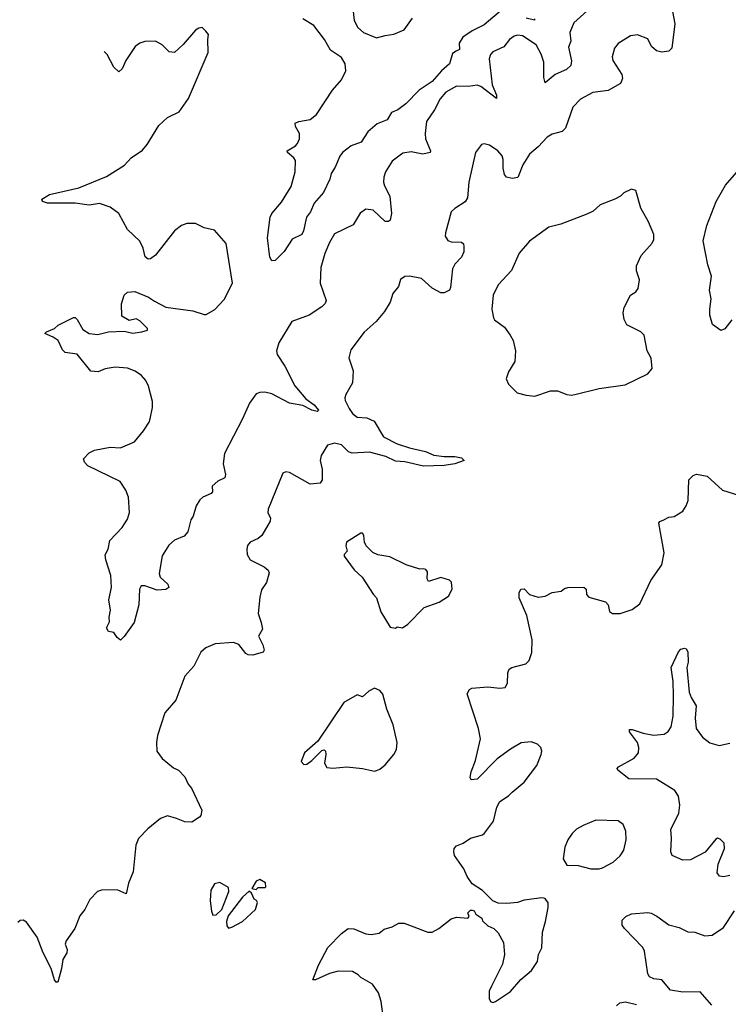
# Model space of a CAD drawing. Extents: x 1550320 to 1685906, y 509093 to 640511.
# Tile 110 of 256: x 1579116 to 1583187, y 572289 to 577949. Entities that reach past the tile are written whole.
import ezdxf

# ---------------------------------------------------------------- set-up
doc = ezdxf.new("R2010")
doc.units = 0

msp = doc.modelspace()

# ---------------------------------------------------------------- linework, layer by layer
at = {"layer": '0CON20XD'}
for points in [[(1581024, 578065), (1581036.9, 577945), (1581058.1, 577905), (1581090.8, 577875), (1581165.7, 577844.3), (1581215, 577859.2), (1581265, 577865.8), (1581325, 577891.2), (1581372.7, 577957.3)], [(1582865.6, 577995.6), (1582879.1, 577925), (1582862.9, 577785), (1582845, 577767.5), (1582805, 577761.9), (1582775, 577770.8), (1582746, 577795), (1582725, 577840), (1582665, 577861.4), (1582625, 577856.2), (1582555, 577812.5), (1582532.9, 577785), (1582519.2, 577735), (1582522.9, 577715), (1582575.6, 577635), (1582578.9, 577611.1), (1582567, 577583), (1582497.4, 577542.6), (1582408.7, 577531.3), (1582337.2, 577492.8), (1582293.6, 577446.4), (1582252.5, 577325), (1582233.4, 577306.6), (1582175, 577290.8), (1582145.7, 577274.3), (1582095, 577218.8), (1582044.1, 577175.9), (1582005.8, 577115), (1581977.3, 577042.7), (1581945, 577035.8), (1581913.3, 577043.3), (1581900.3, 577060.3), (1581894.4, 577095.6), (1581893.6, 577145), (1581887.4, 577167.4), (1581863.3, 577195), (1581815, 577228.1), (1581785, 577235.7), (1581768.8, 577231.2), (1581734.1, 577185.9), (1581695.5, 577015), (1581688.1, 576925), (1581675, 576902.5), (1581615.5, 576864.5), (1581595.6, 576844.4), (1581561.4, 576725), (1581560.8, 576705), (1581575, 576680), (1581595, 576671.9), (1581655, 576670), (1581665, 576660), (1581668.1, 576645), (1581666.7, 576615), (1581655, 576583.3), (1581615.6, 576544.4), (1581602.5, 576517.5), (1581590.7, 576409.3), (1581584.3, 576395), (1581555, 576378.5), (1581535, 576380), (1581485.8, 576405.8), (1581425, 576461.4), (1581355, 576475.8), (1581327.7, 576472.3), (1581303.3, 576455), (1581291.2, 576415), (1581260, 576375), (1581243.8, 576325), (1581211.7, 576271.7), (1581164, 576215), (1581095, 576153.8), (1581018.3, 576051.7), (1581006.7, 576005), (1581030.7, 575930.7), (1581027.3, 575862.7), (1580988.8, 575795), (1580983.8, 575775), (1580985, 575760), (1581008.8, 575715), (1581028.1, 575685), (1581055, 575664.5), (1581109.7, 575659.7), (1581151.7, 575641.7), (1581205, 575552.1), (1581285, 575511.2), (1581355, 575488.2), (1581447.8, 575467.8), (1581495, 575446), (1581555, 575437.5), (1581615, 575437.5), (1581655, 575430), (1581670, 575415), (1581615, 575396.7), (1581555, 575386.7), (1581435, 575382), (1581327.6, 575407.6), (1581275, 575412), (1581218.7, 575438.7), (1581125, 575462.7), (1581025, 575456.9), (1581005.5, 575465.5), (1580965, 575505.6), (1580924.2, 575515.8), (1580885, 575503.3), (1580848, 575445), (1580842.9, 575415), (1580854, 575365), (1580853.8, 575305), (1580842.5, 575285), (1580785, 575278.8), (1580665, 575346.2), (1580645, 575350), (1580627, 575343), (1580542.9, 575135), (1580541.4, 575115), (1580555.7, 575085), (1580555, 575067.5), (1580506.2, 574985), (1580485, 574966.2), (1580440, 574945), (1580424.1, 574925.9), (1580420, 574905), (1580423.3, 574875), (1580440, 574845), (1580520, 574805), (1580543.3, 574785), (1580549.3, 574769.3), (1580533.3, 574715), (1580505, 574672.5), (1580495, 574630), (1580485.7, 574535), (1580503.6, 574483.6), (1580510, 574445), (1580487.5, 574405), (1580512.9, 574355), (1580520, 574325), (1580515, 574313.3), (1580455, 574296.2), (1580428.3, 574298.3), (1580415, 574306.7), (1580375, 574358), (1580345, 574370), (1580237.9, 574362.1), (1580185, 574338), (1580155.9, 574314.1), (1580117, 574233), (1580064.3, 574175), (1580012.1, 574037.9), (1579949.2, 573965), (1579907.1, 573835), (1579900.8, 573795), (1579903.8, 573745), (1579935, 573703.3), (1579999.5, 573649.5), (1580027.5, 573635), (1580065, 573597.5), (1580083.8, 573555), (1580102.7, 573532.7), (1580161.2, 573405), (1580156.2, 573375), (1580148.8, 573365), (1580105, 573335.8), (1580065, 573338.5), (1580017.4, 573357.4), (1579965, 573373.1), (1579925, 573357.5), (1579851.7, 573298.3), (1579797.7, 573242.3), (1579783.3, 573205), (1579768.3, 573051.7), (1579740, 572985), (1579726.4, 572923.6), (1579675, 572946.7), (1579585, 572946.2), (1579562.5, 572937.5), (1579517.7, 572892.3), (1579490, 572835), (1579461.7, 572798.3), (1579432.5, 572725), (1579382.5, 572655), (1579377.5, 572635), (1579387.5, 572605), (1579386.7, 572585), (1579362.7, 572547.3), (1579355.8, 572495), (1579335, 572417.5), (1579325, 572417.5), (1579315, 572430), (1579295.8, 572495.8), (1579251.2, 572585), (1579216, 572675), (1579155, 572762.5), (1579135, 572772.5), (1579118.3, 572771.7), (1579105, 572760)], [(1582395, 578018), (1582299.1, 577930.9), (1582276.5, 577875), (1582281.8, 577825), (1582269.6, 577790.4), (1582286.8, 577713.2), (1582283.2, 577686.8), (1582256.9, 577663.1), (1582192.5, 577635), (1582135, 577586.7), (1582126.2, 577616.2), (1582126.7, 577705), (1582111.8, 577751.8), (1582083.1, 577805), (1582005, 577855.6), (1581975, 577861.1), (1581956.2, 577855), (1581930, 577835), (1581896.8, 577793.2), (1581834.6, 577765.4), (1581820.9, 577749.1), (1581813.8, 577725), (1581830.2, 577575), (1581855.3, 577515), (1581855, 577496.7), (1581765, 577564.6), (1581745, 577572.7), (1581694.5, 577565.5), (1581625, 577567.3), (1581565, 577533.6), (1581532.1, 577495), (1581499.3, 577430.7), (1581453.8, 577365), (1581444.5, 577295), (1581447.3, 577265), (1581475.7, 577195), (1581474.1, 577185.9), (1581432.8, 577177.2), (1581365, 577190), (1581317.4, 577182.6), (1581255, 577136.9), (1581216.5, 577075), (1581207.1, 577045), (1581206.1, 577016.1), (1581210.9, 576995), (1581241.5, 576935), (1581251.2, 576835), (1581245, 576796.2), (1581235, 576789.2), (1581215, 576790), (1581146.9, 576855), (1581105, 576860.5), (1581072.7, 576837.3), (1581030.8, 576769.2), (1580925, 576718.9), (1580895, 576669.2), (1580867.9, 576605), (1580846.5, 576525), (1580842.9, 576435), (1580877.1, 576335), (1580871.3, 576318.7), (1580851.4, 576298.6), (1580778.3, 576251.7), (1580680, 576215), (1580605, 576091.2), (1580591.1, 576045), (1580595.6, 576025), (1580638.5, 575958.5), (1580697.2, 575845), (1580760.3, 575770.3), (1580806.9, 575735), (1580832, 575705), (1580830, 575700), (1580825, 575696.2), (1580795, 575704.6), (1580742.3, 575732.3), (1580665, 575744.8), (1580565, 575798.4), (1580525, 575808.7), (1580495, 575806.2), (1580475, 575797.8), (1580436.7, 575745), (1580396.5, 575655), (1580292.5, 575455), (1580285.5, 575395.5), (1580298.6, 575335), (1580294.4, 575315.6), (1580255, 575296.4), (1580222, 575268), (1580222.5, 575235), (1580215.7, 575225), (1580168.6, 575205), (1580150.8, 575189.2), (1580130, 575155), (1580111.4, 575095), (1580099.2, 575075), (1580081.2, 575005), (1580060.5, 574979.5), (1580005, 574956.7), (1579971.7, 574928.3), (1579935, 574867.5), (1579916.2, 574765), (1579923.3, 574745), (1579966.2, 574705), (1579973.3, 574685), (1579955, 574672.9), (1579905, 574670.4), (1579835, 574695.4), (1579814, 574695), (1579804.5, 574675), (1579800.8, 574585), (1579774.2, 574485), (1579716, 574404)], [(1581895, 578014), (1581785, 577920.6), (1581715, 577885.3), (1581660.8, 577849.2), (1581641.5, 577815), (1581641.9, 577778.1), (1581622.5, 577767.5), (1581602.1, 577755), (1581584.7, 577695), (1581539.1, 577655), (1581486.4, 577593.6), (1581411.2, 577545), (1581334.4, 577465.6), (1581288.1, 577431.9), (1581252.5, 577415), (1581226.7, 577373.3), (1581169.8, 577350.2), (1581115, 577305.5), (1581076.9, 577245), (1581019.4, 577225), (1580971.1, 577185), (1580954.7, 577165.3), (1580928.1, 577101.9), (1580904.4, 577065), (1580897.1, 577032.9), (1580861.2, 576955), (1580806.7, 576895), (1580786.2, 576845), (1580763.8, 576815), (1580745.8, 576735), (1580736, 576715), (1580681.7, 576688.3), (1580635, 576616.7), (1580584.1, 576565.9), (1580563.8, 576563.8), (1580552.9, 576585), (1580538.8, 576695), (1580554.2, 576815), (1580564.2, 576835), (1580619.2, 576900.8), (1580675, 576990), (1580697.5, 577075), (1580699.7, 577139.7), (1580690, 577155), (1580653.8, 577185), (1580653.3, 577195), (1580700, 577225), (1580712.3, 577237.7), (1580723.8, 577265), (1580723.8, 577295), (1580700, 577335), (1580697.5, 577355), (1580720, 577365), (1580783.9, 577376.1), (1580820, 577405), (1580912.5, 577545), (1580965, 577603.8), (1580990, 577655), (1580985.6, 577695), (1580965, 577732), (1580902, 577775), (1580866.2, 577835), (1580805, 577916.7), (1580742.5, 577955)], [(1582074, 577955), (1582073, 577947), (1582025, 577957.3)], [(1579716, 574404), (1579695, 574382.5), (1579675, 574397.5), (1579656.2, 574426.2), (1579625, 574432.5), (1579613.6, 574453.6), (1579631.7, 574488.3), (1579630, 574515), (1579638, 574555), (1579627.5, 574615), (1579642.5, 574685), (1579639.2, 574755), (1579610, 574845), (1579606.4, 574873.6), (1579623.3, 574905), (1579633.8, 574955), (1579705, 575030), (1579735, 575077.5), (1579745.9, 575115.9), (1579740, 575205), (1579725.7, 575245.7), (1579693.8, 575295), (1579507.5, 575385), (1579487.5, 575405), (1579482.5, 575425), (1579515, 575460), (1579546.1, 575473.9), (1579635, 575492), (1579695, 575488), (1579775, 575522.5), (1579826.7, 575585), (1579860, 575635), (1579866, 575654), (1579879.5, 575720.5), (1579878.8, 575755), (1579855, 575842.5), (1579840.8, 575875), (1579815, 575904.2), (1579778.8, 575928.8), (1579735, 575945.5), (1579665, 575952.5), (1579607.1, 575942.9), (1579565.9, 575924.1), (1579525, 575928), (1579445, 576026.2), (1579376.4, 576036.4), (1579361.7, 576051.7), (1579336.7, 576105), (1579307.5, 576125), (1579260, 576145), (1579270, 576155), (1579315, 576173.3), (1579336.4, 576193.6), (1579425, 576237.5), (1579435, 576236.7), (1579445, 576226.7), (1579477.9, 576167.9), (1579515.7, 576145.7), (1579565, 576140), (1579625, 576154.2), (1579715, 576158), (1579765, 576147.5), (1579817.5, 576155), (1579850, 576165), (1579850, 576175), (1579805, 576218.8), (1579785, 576228.8), (1579745, 576220), (1579703.3, 576245), (1579700, 576315), (1579716.7, 576365), (1579735, 576383.3), (1579776.7, 576386.7), (1579855, 576353.8), (1579890.7, 576330.7), (1579955, 576297.1), (1580110, 576275), (1580175, 576253.8), (1580187.5, 576255), (1580236.8, 576283.2), (1580289.7, 576340.3), (1580338.6, 576435), (1580302.7, 576662.7), (1580235, 576738.6), (1580175, 576752.9), (1580125, 576776.9), (1580075, 576777.8), (1580045, 576765.6), (1580004.6, 576735.4), (1579895, 576596.2), (1579867.5, 576575), (1579853, 576573), (1579836.4, 576586.4), (1579825.8, 576635), (1579805, 576676.7), (1579735, 576743.3), (1579686, 576835), (1579635, 576871.4), (1579575, 576892.9), (1579515, 576884), (1579435, 576894.4), (1579275, 576894), (1579247.5, 576905), (1579243, 576917), (1579286.1, 576943.9), (1579455, 576981.9), (1579615, 577047.5), (1579717.3, 577112.7), (1579756.7, 577155), (1579820.9, 577199.1), (1579848.7, 577231.3), (1579915, 577341.2), (1579965, 577386.2), (1580031.2, 577418.8), (1580085, 577496.2), (1580199.4, 577760.6), (1580195.7, 577835), (1580200, 577865), (1580185, 577883.3), (1580163.6, 577903.6), (1580145, 577901.2), (1580125, 577889.2), (1580055, 577805.8), (1580005, 577760), (1579974.5, 577764.5), (1579933.8, 577805), (1579896.8, 577826.8), (1579835, 577824.6), (1579806, 577815), (1579778.9, 577795), (1579725.5, 577714.5), (1579705, 577666.7), (1579685, 577650), (1579655.8, 577675.8), (1579618.8, 577748.8), (1579601.9, 577766.6)], [(1583206.8, 576223.2), (1583167.7, 576172.3), (1583145, 576162.5), (1583096.4, 576196.4), (1583081.7, 576251.7), (1583080, 576285), (1583088.8, 576345), (1583079.2, 576395), (1583090, 576475), (1583069.7, 576539.7), (1583042.4, 576677.6), (1583064.3, 576765.7), (1583116.7, 576905), (1583171.2, 576998.8), (1583275, 577117.5)], [(1582075, 575786), (1582165, 575816.2), (1582205, 575816.2), (1582260, 575795), (1582285, 575790), (1582305, 575794.2), (1582445, 575830), (1582595, 575850), (1582725, 575913.1), (1582749.2, 575945), (1582743, 576003), (1582721.2, 576045), (1582703.3, 576135), (1582684.1, 576154.1), (1582604.3, 576194.3), (1582588, 576225), (1582582.5, 576265), (1582588.8, 576295), (1582624.2, 576365), (1582655, 576384), (1582669.2, 576405), (1582675.9, 576454.1), (1582658.8, 576505), (1582658.8, 576535), (1582685.9, 576594.1), (1582749.2, 576665), (1582758.6, 576685), (1582760, 576715), (1582727.9, 576787.9), (1582684, 576865), (1582655, 576967.5), (1582630, 576975), (1582586.4, 576953.6), (1582567.5, 576935), (1582535, 576917.5), (1582450, 576885), (1582410.7, 576849.3), (1582375, 576831.2), (1582225, 576773.8), (1582155, 576756.7), (1582045, 576676.2), (1581985, 576606.7), (1581942, 576508), (1581864.6, 576425.4), (1581836.4, 576365), (1581828.1, 576285), (1581838, 576235), (1581844.1, 576224.1), (1581901.2, 576181.2), (1581934, 576135), (1581950, 576105), (1581964, 576045), (1581960, 575985), (1581924, 575925), (1581911.2, 575885), (1581923.3, 575855), (1581973.3, 575805), (1582025, 575790), (1582075, 575786)], [(1581205.8, 572205.8), (1581192, 572305), (1581178, 572355), (1581142.5, 572405), (1581075, 572444.3), (1581059.6, 572459.6), (1581027.4, 572477.4), (1580945, 572479.4), (1580895, 572466.7), (1580815, 572430), (1580800.7, 572430.7), (1580833.3, 572515), (1580886.7, 572615), (1580964.1, 572695.9), (1581002.5, 572725), (1581035, 572723.8), (1581105, 572694), (1581135, 572690), (1581181.7, 572698.3), (1581209.3, 572720.7), (1581255, 572734), (1581294.2, 572755.8), (1581325, 572756), (1581460, 572705), (1581485, 572703.8), (1581524.1, 572725.9), (1581595, 572781.2), (1581625, 572790), (1581690, 572785), (1581697.5, 572795), (1581690, 572815), (1581705, 572830), (1581715, 572830), (1581726.4, 572826.4), (1581737, 572807), (1581770, 572785), (1581775, 572770), (1581805, 572740), (1581840, 572725), (1581865, 572700), (1581896.2, 572645), (1581902, 572575), (1581889.7, 572520.3), (1581827.1, 572392.9), (1581814, 572365), (1581813.6, 572323.6), (1581820, 572305), (1581835, 572300), (1581850, 572305), (1581935, 572363.8), (1581995, 572431.2), (1582055.8, 572484.2), (1582090, 572535), (1582096.7, 572575), (1582116, 572614), (1582119.2, 572705), (1582137.5, 572765), (1582152.9, 572845), (1582152.7, 572872.7), (1582135, 572896.7), (1582115, 572901.2), (1582015, 572888), (1581975, 572873.8), (1581915, 572868.8), (1581865, 572871.2), (1581835, 572883.3), (1581775, 572943.3), (1581715, 572982.5), (1581686.2, 573025), (1581667.3, 573067.3), (1581613.3, 573145), (1581610, 573165), (1581612.5, 573185), (1581625, 573200), (1581664.2, 573215.8), (1581705.7, 573244.3), (1581775, 573264), (1581787, 573273), (1581837.7, 573342.3), (1581857.7, 573422.3), (1581874, 573455), (1581925, 573488), (1581945, 573508), (1582015, 573566), (1582087.6, 573662.4), (1582112, 573725), (1582116, 573745), (1582110, 573765), (1582090, 573785), (1582055, 573798.1), (1581997, 573793), (1581935, 573756), (1581859.8, 573700.2), (1581745, 573584), (1581710.5, 573580.5), (1581703.8, 573593.8), (1581710, 573625), (1581735, 573690), (1581764, 573815), (1581751.2, 573875), (1581687.5, 574075), (1581700.7, 574099.3), (1581713.9, 574106.1), (1581805.9, 574114.1), (1581875, 574106.2), (1581905, 574110), (1581917.5, 574135), (1581920, 574195), (1581927.5, 574215), (1581944.2, 574225.8), (1582023.6, 574246.4), (1582042.5, 574265), (1582057.7, 574312.3), (1582059.2, 574385), (1582028.6, 574525), (1581986.2, 574625), (1581986, 574655), (1581994.3, 574675.7), (1582015, 574678), (1582045, 574646), (1582095, 574630), (1582135, 574636), (1582175, 574655.8), (1582225.8, 574664.2), (1582245, 574680), (1582265, 574686.2), (1582356.4, 574686.4), (1582370, 574675), (1582372.9, 574645), (1582385, 574629.2), (1582482.3, 574602.3), (1582496.2, 574585), (1582505, 574547.5), (1582522.5, 574535), (1582565, 574536.2), (1582635, 574558), (1582679.4, 574590.6), (1582741.4, 574725), (1582805.8, 574815), (1582818.6, 574885), (1582787.5, 575055), (1582793.8, 575065), (1582816.2, 575075), (1582845, 575089.4), (1582875.6, 575094.4), (1582926, 575125), (1582945.7, 575155), (1582955.6, 575185), (1582960, 575305), (1582985, 575328.8), (1583005, 575336.7), (1583065, 575326.2), (1583154.3, 575244.3), (1583245, 575216.7)], [(1581275, 574452.5), (1581285, 574460), (1581315, 574453.3), (1581346.4, 574473.6), (1581439.3, 574570.7), (1581525, 574601.2), (1581580, 574635), (1581600, 574675), (1581595.9, 574715.9), (1581585, 574726.7), (1581535, 574743.3), (1581465, 574720), (1581457.5, 574735), (1581458.8, 574775), (1581448.8, 574788.8), (1581435, 574793.3), (1581415, 574790), (1581336.1, 574816.1), (1581241.7, 574861.7), (1581173.6, 574873.6), (1581145, 574886.7), (1581106.7, 574925), (1581097.5, 574945), (1581092.5, 574985), (1581085, 574997.5), (1581075, 574997.5), (1580993.3, 574945), (1580990, 574925), (1580997.5, 574895), (1580980, 574875), (1580980, 574865), (1581037, 574787), (1581082.5, 574745), (1581146.4, 574646.4), (1581166.1, 574626.1), (1581190, 574545), (1581245, 574457.5), (1581275, 574452.5)], [(1583195, 573029.2), (1583158.8, 573021.2), (1583135.9, 573025.9), (1583124, 573045), (1583128, 573095), (1583165.8, 573185.8), (1583163.3, 573215), (1583139.5, 573239.5), (1583125, 573243.8), (1583115, 573238.8), (1583055, 573163.8), (1582970.5, 573119.5), (1582925, 573118.8), (1582863.8, 573145), (1582856, 573165), (1582860.8, 573245), (1582856.2, 573295), (1582902.5, 573387.5), (1582909.5, 573435), (1582900, 573485), (1582879.1, 573519.1), (1582775, 573584.5), (1582615.6, 573585.6), (1582552, 573635), (1582548.8, 573645), (1582556.2, 573655), (1582645.9, 573704.1), (1582671.1, 573735), (1582673.8, 573765), (1582664.7, 573794.7), (1582620, 573855), (1582620, 573870), (1582635, 573870), (1582697.3, 573847.3), (1582757.3, 573837.3), (1582817.9, 573842.1), (1582842, 573858), (1582859.2, 573885), (1582870, 573945), (1582871.6, 574065), (1582870.5, 574145), (1582858.8, 574225), (1582901.2, 574315), (1582915, 574330), (1582935, 574336.7), (1582945, 574333.3), (1582953.8, 574315), (1582955.8, 574255.8), (1582949.4, 574225), (1582962.9, 574082.9), (1582972.8, 574052.8), (1583002.9, 574005), (1582997.1, 573935), (1583002.9, 573875), (1583038.1, 573825), (1583081.5, 573791.5), (1583135, 573777.5), (1583195, 573790)], [(1581155, 573630), (1581165, 573633.3), (1581185, 573641.2), (1581215, 573666.2), (1581266, 573725), (1581280, 573755), (1581284, 573795), (1581261.9, 573895), (1581224.3, 573985), (1581201.7, 574071.7), (1581185, 574093.8), (1581155, 574106.7), (1581120.8, 574089.2), (1581085, 574057.5), (1581055, 574067.5), (1580977.5, 574025), (1580828.3, 573801.7), (1580752.5, 573735), (1580732.5, 573685), (1580748.3, 573668.3), (1580765, 573670), (1580795, 573690), (1580850.7, 573749.3), (1580865, 573752.5), (1580872.5, 573745), (1580873.8, 573725), (1580866, 573675), (1580880.5, 573650.5), (1580915, 573646), (1580995, 573654.2), (1581085.8, 573645.8), (1581155, 573630)], [(1582397.3, 573067.3), (1582445, 573067.5), (1582465, 573074.3), (1582525, 573106), (1582566.6, 573143.4), (1582587.5, 573175), (1582600.6, 573235), (1582597.8, 573285), (1582583.6, 573323.6), (1582555, 573344), (1582425, 573347.1), (1582352.8, 573317.2), (1582315, 573295.7), (1582289.7, 573270.3), (1582265.8, 573235), (1582247.6, 573192.4), (1582238.8, 573125), (1582259.3, 573089.3), (1582325, 573088), (1582397.3, 573067.3)], [(1580225, 572802.5), (1580245, 572803.3), (1580276.1, 572833.9), (1580317, 572937), (1580315, 572960), (1580265, 572990), (1580235, 572982.5), (1580213.8, 572945), (1580210, 572885), (1580216.7, 572825), (1580225, 572802.5)], [(1580475, 572950), (1580485, 572960), (1580525, 572960), (1580530, 572965), (1580528.3, 572988.3), (1580495, 573007.5), (1580475, 572997.5), (1580450, 572955), (1580475, 572950)], [(1580315, 572727.5), (1580335, 572732), (1580395, 572766.2), (1580470, 572835), (1580482.5, 572875), (1580476.4, 572886.4), (1580463.3, 572893.3), (1580447.5, 572927.5), (1580435, 572940), (1580396.7, 572905), (1580312.5, 572797.5), (1580304, 572765), (1580305, 572740), (1580315, 572727.5)], [(1583092.5, 572285), (1583025, 572361.2), (1582925, 572359.2), (1582855, 572371.2), (1582805, 572430), (1582760, 572435), (1582735, 572446.7), (1582724, 572465), (1582705.9, 572594.1), (1582696.8, 572616.8), (1582590, 572725), (1582577.5, 572745), (1582577, 572773), (1582597.5, 572795), (1582631.2, 572808.8), (1582725, 572818), (1582744.2, 572814.2), (1582775.5, 572795.5), (1582845, 572745.8), (1582905, 572730), (1582955, 572705.8), (1582995, 572703.3), (1583052.7, 572682.7), (1583095, 572686), (1583159.1, 572730.9), (1583223.6, 572826.4)], [(1582545, 572280), (1582563, 572297), (1582595.9, 572304.1), (1582659.2, 572289.2)]]:
    msp.add_lwpolyline(points, dxfattribs=at)

doc.saveas('drawing.dxf')
